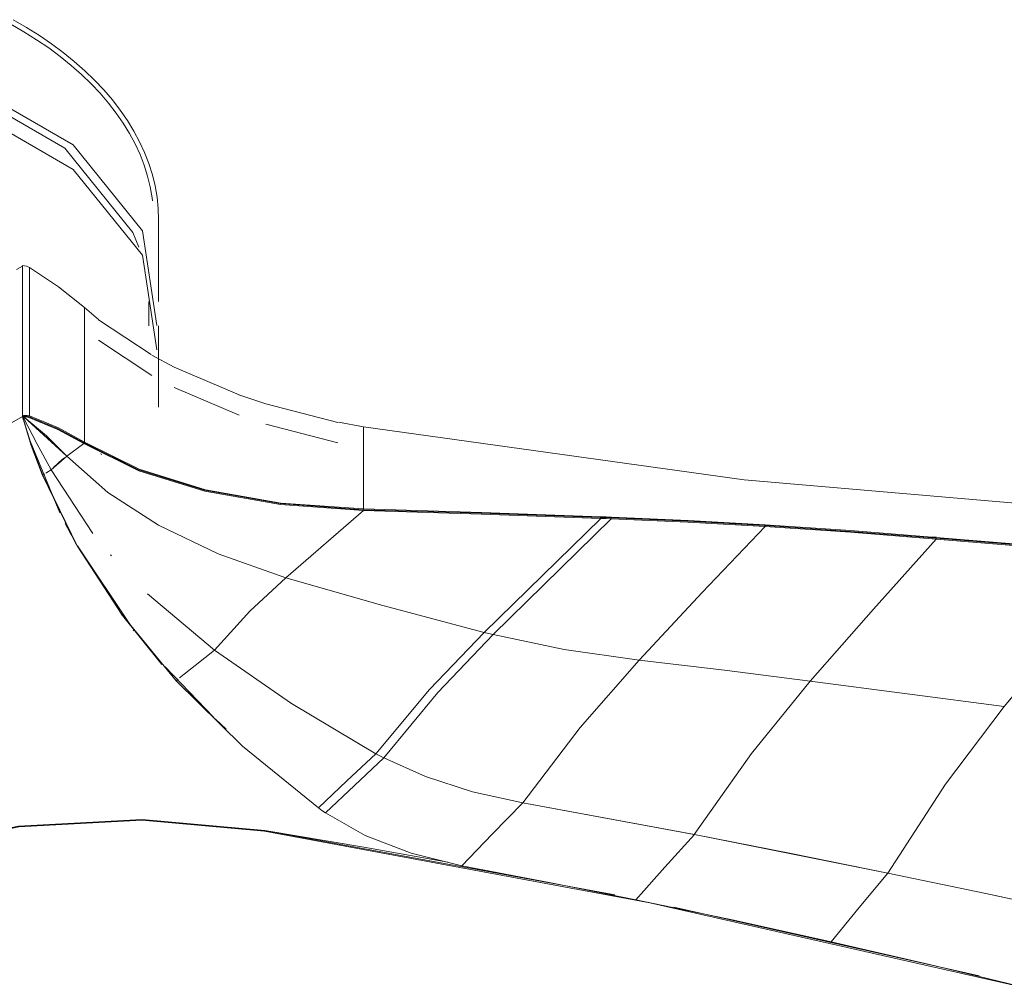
# Model space of a CAD drawing. Header units: millimetres. Extents: x 5663 to 11466, y -2971 to 7544.
# Tile 4 of 8: x 8330 to 8528, y -2717 to -2523. Entities that reach past the tile are written whole.
import ezdxf

# ---------------------------------------------------------------- set-up
doc = ezdxf.new("R2010")
doc.units = ezdxf.units.MM
doc.layers.add('Luminarias', color=7, linetype='Continuous', lineweight=20)

# ---------------------------------------------------------------- blocks, each defined once
blk = doc.blocks.new('33464 - 33464 LANTAU-G Matt nickel ceiling fan-500302-00 Isometrico PDF')
at = {"layer": 'Luminarias', "color": 251, "lineweight": 9, "true_color": 0x5b5b5b}
for p, q in [((2493.01, -2579.48), (2493.01, -2563.09)), ((2464.46, -2573.04), (2465.65, -2572.36)), ((2465.68, -2572.21), (2465.65, -2572.36)), ((2465.68, -2572.21), (2465.68, -2602.4)), ((2467.06, -2572.61), (2467.06, -2602.46)), ((2467.06, -2602.46), (2467.06, -2572.61)), ((2480.95, -2583.05), (2478.13, -2580.67)), ((2478.13, -2580.67), (2478.13, -2607.72)), ((2478.13, -2607.72), (2478.13, -2580.67)), ((2491.01, -2584.38), (2491.01, -2579.48)), ((2480.9, -2583.12), (2491.48, -2590.14)), ((2493.01, -2600.67), (2493.01, -2584.38)), ((2491.64, -2594.32), (2480.9, -2587.21)), ((2496.12, -2592.65), (2491.62, -2590.23)), ((2496.15, -2592.63), (2509.17, -2598.2)), ((2509.17, -2602.28), (2496.14, -2596.72)), ((2514.55, -2600.01), (2509.14, -2598.21)), ((2514.55, -2600.02), (2529.02, -2603.76)), ((2465.65, -2602.57), (2427.78, -2624.43)), ((2465.65, -2602.55), (2465.68, -2602.4)), ((2465.82, -2603.15), (2465.65, -2602.57)), ((2465.7, -2602.57), (2465.68, -2602.53)), ((2465.68, -2602.53), (2465.7, -2602.57)), ((2465.69, -2602.57), (2465.74, -2602.61)), ((2466.06, -2602.57), (2465.95, -2602.47)), ((2465.95, -2602.47), (2465.98, -2602.57)), ((2465.95, -2602.47), (2466.06, -2602.57)), ((2466.02, -2602.67), (2474.55, -2610.5)), ((2466.87, -2602.56), (2467.06, -2602.46)), ((2466.87, -2602.56), (2467.06, -2602.46)), ((2529.04, -2607.85), (2514.55, -2604.1)), ((2534.15, -2604.62), (2529.14, -2603.7)), ((2534.15, -2604.62), (2534.15, -2621.14)), ((2534.15, -2621.14), (2534.15, -2604.62)), ((2473.16, -2621.89), (2466.96, -2606.82)), ((2474.55, -2610.5), (2477.99, -2608)), ((2477.99, -2608), (2474.55, -2610.5)), ((2478.13, -2607.72), (2477.91, -2607.8)), ((2477.91, -2607.8), (2478.13, -2607.72)), ((2477.91, -2607.8), (2477.99, -2608)), ((2477.91, -2607.8), (2477.99, -2608)), ((2474.55, -2610.5), (2471.41, -2613.26)), ((2481.56, -2610.25), (2481.39, -2610)), ((2469.72, -2614.34), (2469.59, -2614.18)), ((2469.59, -2614.18), (2469.72, -2614.34)), ((2476.5, -2628.39), (2469.66, -2614.34)), ((2470.08, -2614.09), (2469.72, -2614.34)), ((2469.72, -2614.34), (2470.07, -2614.09)), ((2479.79, -2626.04), (2471.41, -2613.26)), ((2471.41, -2613.26), (2479.79, -2626.04)), ((2534.13, -2621.47), (2518.58, -2634.95)), ((2518.58, -2634.95), (2534.13, -2621.47)), ((2534.08, -2621.29), (2534.15, -2621.14)), ((2534.08, -2621.29), (2534.15, -2621.14)), ((2534.08, -2621.29), (2534.13, -2621.47)), ((2534.13, -2621.47), (2534.08, -2621.29)), ((2581.8, -2622.83), (2581.84, -2623.02)), ((2581.84, -2623.02), (2581.8, -2622.83)), ((2581.84, -2623.02), (2558.39, -2645.92)), ((2558.39, -2645.92), (2581.84, -2623.02)), ((2583.95, -2623.1), (2560.22, -2646.37)), ((2560.22, -2646.37), (2583.95, -2623.1)), ((2583.92, -2622.91), (2583.95, -2623.1)), ((2583.95, -2623.1), (2583.92, -2622.91)), ((2614.81, -2624.46), (2614.83, -2624.64)), ((2614.83, -2624.64), (2614.81, -2624.46)), ((2648.44, -2626.78), (2649.22, -2626.75)), ((2487.37, -2644.47), (2476.73, -2628.57)), ((2649.19, -2627.2), (2649.19, -2627.02)), ((2483.51, -2630.57), (2483.35, -2630.38)), ((2688.42, -2630.1), (2662.9, -2660.8)), ((2504.21, -2649.51), (2490.75, -2638.16)), ((2490.75, -2638.16), (2504.21, -2649.51)), ((2493.64, -2652.39), (2485.47, -2642.21)), ((2488.07, -2645.64), (2487.91, -2645.43)), ((2504, -2662.96), (2494.3, -2652.86)), ((2496.55, -2655.68), (2496.94, -2655.33)), ((2496.94, -2655.33), (2496.55, -2655.68)), ((2662.9, -2660.8), (2665.68, -2657.45)), ((2506.56, -2665.39), (2504.42, -2663.37)), ((2532.35, -2676.65), (2538.24, -2671.15)), ((2526.54, -2682.2), (2532.35, -2676.65)), ((2560, -2686.48), (2566.14, -2680.17)), ((2600.63, -2686.55), (2566.14, -2680.17)), ((2566.14, -2680.18), (2600.62, -2686.55)), ((2514.37, -2685.72), (2514.3, -2685.86)), ((2514.37, -2685.72), (2514.3, -2685.86)), ((2514.37, -2685.72), (2584.65, -2698.66)), ((2553.94, -2692.81), (2560, -2686.48)), ((2600.63, -2686.55), (2620.08, -2690.38)), ((2620.08, -2690.38), (2639.48, -2694.28)), ((2659.16, -2698.36), (2639.48, -2694.28)), ((2678.74, -2702.6), (2659.16, -2698.36)), ((2596.51, -2701.09), (2657.82, -2714.91))]:
    blk.add_line(p, q, dxfattribs=at)
for points in [[(2493.01, -2563.09, 0), (2492.93, -2560.8, 0), (2492.7, -2558.53, 0), (2492.3, -2556.26, 0), (2491.75, -2554.01, 0), (2491.05, -2551.77, 0), (2490.19, -2549.56, 0), (2489.19, -2547.38, 0), (2488.03, -2545.22, 0), (2486.73, -2543.1, 0), (2485.29, -2541.02, 0), (2483.71, -2538.98, 0), (2482, -2536.98, 0), (2480.15, -2535.03, 0), (2478.18, -2533.13, 0), (2476.07, -2531.27, 0), (2473.85, -2529.47, 0), (2471.5, -2527.73, 0), (2469.05, -2526.05, 0), (2466.48, -2524.42, 0), (2463.8, -2522.86, 0)], [(2491.76, -2559.22, 0), (2491.71, -2558.66, 0), (2491.32, -2556.46, 0), (2490.79, -2554.28, 0), (2490.11, -2552.1, 0), (2489.27, -2549.95, 0), (2488.29, -2547.82, 0), (2487.16, -2545.72, 0), (2485.9, -2543.65, 0), (2484.49, -2541.61, 0), (2482.94, -2539.61, 0), (2481.26, -2537.65, 0), (2479.44, -2535.73, 0), (2477.5, -2533.86, 0), (2475.43, -2532.04, 0), (2473.23, -2530.26, 0), (2470.92, -2528.54, 0), (2468.5, -2526.88, 0), (2465.96, -2525.28, 0), (2463.31, -2523.73, 0)], [(2397.71, -2524.64, 0), (2422.6, -2526.5, 0), (2452.5, -2534.55, 0), (2475.83, -2548.02, 0), (2489.78, -2565.28, 0), (2492.65, -2584.26, 0)], [(2398.25, -2525.79, 0), (2422.08, -2527.62, 0), (2451.35, -2535.5, 0), (2474.19, -2548.68, 0), (2487.84, -2565.58, 0), (2489.05, -2568.52, 0)], [(2399.92, -2529.54, 0), (2422.6, -2531.4, 0), (2452.5, -2539.45, 0), (2475.83, -2552.92, 0), (2489.78, -2570.18, 0), (2492.65, -2589.16, 0)], [(2467.06, -2572.61, 0), (2466.43, -2572.34, 0), (2465.68, -2572.21, 0)], [(2478.13, -2580.67, 0), (2472.92, -2576.49, 0), (2467.06, -2572.61, 0)], [(2469.59, -2614.18, 0), (2467.41, -2608.41, 0), (2465.63, -2602.56, 0)], [(2465.74, -2602.74, 0), (2465.72, -2602.7, 0), (2465.7, -2602.67, 0), (2465.67, -2602.63, 0), (2465.65, -2602.6, 0), (2465.63, -2602.56, 0)], [(2465.95, -2602.47, 0), (2465.79, -2602.5, 0), (2465.65, -2602.54, 0)], [(2465.65, -2602.54, 0), (2465.79, -2602.5, 0), (2465.95, -2602.47, 0)], [(2465.68, -2602.4, 0), (2465.84, -2602.35, 0), (2466.01, -2602.33, 0)], [(2465.74, -2602.73, 0), (2467.54, -2608.57, 0), (2469.72, -2614.34, 0)], [(2466.02, -2602.67, 0), (2465.9, -2602.68, 0), (2465.78, -2602.71, 0)], [(2465.8, -2602.7, 0), (2468.57, -2607.96, 0), (2471.41, -2613.26, 0)], [(2471.41, -2613.26, 0), (2468.57, -2607.97, 0), (2465.8, -2602.7, 0)], [(2465.95, -2602.47, 0), (2466.28, -2602.46, 0), (2466.59, -2602.49, 0), (2466.87, -2602.56, 0)], [(2466.87, -2602.56, 0), (2466.44, -2602.47, 0), (2465.95, -2602.47, 0)], [(2465.98, -2602.57, 0), (2465.98, -2602.57, 0), (2465.95, -2602.47, 0)], [(2466.01, -2602.33, 0), (2466.57, -2602.34, 0), (2467.06, -2602.46, 0)], [(2466.94, -2602.76, 0), (2466.66, -2602.69, 0), (2466.35, -2602.66, 0), (2466.02, -2602.67, 0)], [(2474.55, -2610.5, 0), (2470.46, -2606.47, 0), (2466.02, -2602.67, 0)], [(2466.87, -2602.56, 0), (2472.71, -2604.95, 0), (2477.91, -2607.8, 0)], [(2477.91, -2607.8, 0), (2472.71, -2604.95, 0), (2466.87, -2602.56, 0)], [(2477.99, -2608, 0), (2472.78, -2605.15, 0), (2466.94, -2602.76, 0)], [(2467.06, -2602.46, 0), (2472.91, -2604.86, 0), (2478.13, -2607.72, 0)], [(2688.45, -2622.01, 0), (2610.64, -2615.27, 0), (2534.15, -2604.62, 0)], [(2477.91, -2607.8, 0), (2488.93, -2613.27, 0), (2502.23, -2617.38, 0), (2517.44, -2620.07, 0), (2534.08, -2621.29, 0)], [(2534.08, -2621.29, 0), (2517.44, -2620.07, 0), (2502.23, -2617.38, 0), (2488.93, -2613.27, 0), (2477.91, -2607.8, 0)], [(2534.13, -2621.47, 0), (2517.5, -2620.26, 0), (2502.3, -2617.57, 0), (2489, -2613.46, 0), (2477.99, -2608, 0)], [(2478.13, -2607.72, 0), (2489.11, -2613.17, 0), (2502.39, -2617.27, 0), (2517.55, -2619.94, 0), (2534.15, -2621.14, 0)], [(2471.81, -2612.85, 0), (2472.93, -2611.78, 0), (2473.98, -2610.92, 0)], [(2518.58, -2634.95, 0), (2504.96, -2630.15, 0), (2492.98, -2624.42, 0), (2482.81, -2617.85, 0), (2474.55, -2610.5, 0)], [(2474.55, -2610.5, 0), (2482.81, -2617.85, 0), (2492.98, -2624.42, 0), (2504.96, -2630.15, 0), (2518.58, -2634.95, 0)], [(2469.72, -2614.34, 0), (2476.63, -2628.54, 0), (2485.59, -2642.35, 0), (2496.55, -2655.68, 0)], [(2471.41, -2613.26, 0), (2470.57, -2613.79, 0), (2470.33, -2613.93, 0)], [(2470.33, -2613.93, 0), (2470.57, -2613.79, 0), (2471.41, -2613.26, 0)], [(2581.8, -2622.83, 0), (2557.82, -2621.99, 0), (2534.08, -2621.29, 0)], [(2534.08, -2621.29, 0), (2557.82, -2621.99, 0), (2581.8, -2622.83, 0)], [(2581.84, -2623.02, 0), (2557.86, -2622.18, 0), (2534.13, -2621.47, 0)], [(2534.15, -2621.14, 0), (2557.88, -2621.85, 0), (2581.86, -2622.69, 0)], [(2581.8, -2622.83, 0), (2582.86, -2622.87, 0), (2583.92, -2622.91, 0)], [(2583.92, -2622.91, 0), (2582.86, -2622.87, 0), (2581.8, -2622.83, 0)], [(2581.86, -2622.69, 0), (2582.92, -2622.73, 0), (2583.97, -2622.77, 0)], [(2583.97, -2622.77, 0), (2599.37, -2623.45, 0), (2614.85, -2624.31, 0)], [(2475.56, -2626.49, 0), (2475.25, -2625.91, 0), (2474.26, -2624.06, 0)], [(2583.95, -2623.1, 0), (2582.89, -2623.06, 0), (2581.84, -2623.02, 0)], [(2583.92, -2622.91, 0), (2599.32, -2623.59, 0), (2614.81, -2624.46, 0)], [(2614.81, -2624.46, 0), (2599.32, -2623.59, 0), (2583.92, -2622.91, 0)], [(2614.83, -2624.64, 0), (2599.34, -2623.78, 0), (2583.95, -2623.1, 0)], [(2614.83, -2624.64, 0), (2602.23, -2637.92, 0), (2589.53, -2651.49, 0)], [(2589.53, -2651.49, 0), (2602.23, -2637.92, 0), (2614.83, -2624.64, 0)], [(2614.81, -2624.46, 0), (2631.96, -2625.63, 0), (2649.19, -2627.02, 0)], [(2649.19, -2627.02, 0), (2631.96, -2625.63, 0), (2614.81, -2624.46, 0)], [(2649.19, -2627.2, 0), (2631.98, -2625.81, 0), (2614.83, -2624.64, 0)], [(2614.85, -2624.31, 0), (2632, -2625.48, 0), (2649.22, -2626.87, 0)], [(2623.91, -2655.73, 0), (2636.61, -2641.29, 0), (2649.19, -2627.2, 0)], [(2649.19, -2627.2, 0), (2636.61, -2641.29, 0), (2623.91, -2655.73, 0)], [(2649.19, -2627.02, 0), (2668.78, -2628.59, 0), (2688.42, -2629.92, 0)], [(2649.19, -2627.02, 0), (2649.19, -2627.11, 0), (2649.19, -2627.2, 0)], [(2688.42, -2629.92, 0), (2668.78, -2628.59, 0), (2649.19, -2627.02, 0)], [(2688.42, -2630.1, 0), (2668.78, -2628.78, 0), (2649.19, -2627.2, 0)], [(2649.22, -2626.87, 0), (2668.81, -2628.45, 0), (2688.45, -2629.77, 0)], [(2504.21, -2649.51, 0), (2511.36, -2641.66, 0), (2518.58, -2634.95, 0)], [(2518.58, -2634.95, 0), (2511.36, -2641.66, 0), (2504.21, -2649.51, 0)], [(2518.58, -2634.95, 0), (2538.07, -2640.55, 0), (2558.39, -2645.92, 0)], [(2558.39, -2645.92, 0), (2538.07, -2640.55, 0), (2518.58, -2634.95, 0)], [(2558.39, -2645.92, 0), (2547.4, -2657.37, 0), (2536.66, -2670.3, 0)], [(2536.66, -2670.3, 0), (2547.4, -2657.37, 0), (2558.39, -2645.92, 0)], [(2560.22, -2646.37, 0), (2549.11, -2658.02, 0), (2538.24, -2671.15, 0)], [(2538.24, -2671.15, 0), (2549.11, -2658.02, 0), (2560.22, -2646.37, 0)], [(2558.39, -2645.92, 0), (2559.3, -2646.15, 0), (2560.22, -2646.37, 0)], [(2560.22, -2646.37, 0), (2559.3, -2646.15, 0), (2558.39, -2645.92, 0)], [(2560.22, -2646.37, 0), (2574.46, -2649.34, 0), (2589.53, -2651.49, 0)], [(2589.53, -2651.49, 0), (2574.46, -2649.33, 0), (2560.22, -2646.37, 0)], [(2491.03, -2649.04, 0), (2490.38, -2648.26, 0), (2490.01, -2647.8, 0)], [(2497.23, -2655.07, 0), (2500.37, -2652.56, 0), (2504.21, -2649.51, 0)], [(2504.21, -2649.51, 0), (2500.37, -2652.56, 0), (2497.23, -2655.07, 0)], [(2536.66, -2670.3, 0), (2519.68, -2660.19, 0), (2504.21, -2649.51, 0)], [(2504.21, -2649.51, 0), (2519.68, -2660.19, 0), (2536.66, -2670.3, 0)], [(2589.53, -2651.49, 0), (2577.68, -2665, 0), (2566.14, -2680.18, 0)], [(2566.14, -2680.18, 0), (2577.68, -2665, 0), (2589.53, -2651.49, 0)], [(2589.53, -2651.49, 0), (2606.7, -2653.51, 0), (2623.91, -2655.73, 0)], [(2623.91, -2655.72, 0), (2606.7, -2653.51, 0), (2589.53, -2651.49, 0)], [(2496.55, -2655.68, 0), (2509.85, -2668.79, 0), (2525.09, -2681.17, 0)], [(2623.91, -2655.72, 0), (2612.09, -2670.22, 0), (2600.62, -2686.55, 0)], [(2600.62, -2686.55, 0), (2612.09, -2670.22, 0), (2623.91, -2655.72, 0)], [(2662.9, -2660.8, 0), (2643.39, -2658.3, 0), (2623.91, -2655.72, 0)], [(2623.91, -2655.73, 0), (2643.39, -2658.3, 0), (2662.9, -2660.8, 0)], [(2662.9, -2660.8, 0), (2651.06, -2676.42, 0), (2639.48, -2694.28, 0)], [(2639.48, -2694.28, 0), (2651.06, -2676.42, 0), (2662.9, -2660.8, 0)], [(2536.66, -2670.3, 0), (2530.84, -2675.71, 0), (2525.09, -2681.17, 0)], [(2525.09, -2681.17, 0), (2530.84, -2675.71, 0), (2536.66, -2670.3, 0)], [(2536.66, -2670.3, 0), (2537.45, -2670.73, 0), (2538.24, -2671.15, 0)], [(2538.24, -2671.15, 0), (2537.45, -2670.73, 0), (2536.66, -2670.3, 0)], [(2538.24, -2671.15, 0), (2532.35, -2676.65, 0), (2526.54, -2682.2, 0)], [(2538.24, -2671.15, 0), (2546.65, -2674.9, 0), (2556.04, -2677.93, 0), (2566.14, -2680.18, 0)], [(2566.14, -2680.17, 0), (2556.04, -2677.93, 0), (2546.65, -2674.9, 0), (2538.24, -2671.15, 0)], [(2566.14, -2680.17, 0), (2560, -2686.48, 0), (2553.94, -2692.81, 0)], [(2525.09, -2681.17, 0), (2525.8, -2681.69, 0), (2526.54, -2682.2, 0)], [(2441.35, -2689.74, 0), (2464.85, -2684.86, 0), (2489.7, -2683.49, 0), (2514.37, -2685.72, 0)], [(2441.35, -2689.74, 0), (2464.85, -2684.86, 0), (2489.7, -2683.49, 0), (2514.37, -2685.72, 0)], [(2514.3, -2685.86, 0), (2489.69, -2683.64, 0), (2464.9, -2685, 0), (2441.47, -2689.87, 0)], [(2526.54, -2682.2, 0), (2534.47, -2686.7, 0), (2543.71, -2690.28, 0), (2553.94, -2692.81, 0)], [(2667.4, -2717.42, 0), (2591.71, -2700.25, 0), (2514.3, -2685.86, 0)], [(2514.37, -2685.72, 0), (2534.22, -2689.04, 0), (2551.12, -2692.09, 0)], [(2600.63, -2686.55, 0), (2594.71, -2693.09, 0), (2588.9, -2699.64, 0)], [(2588.9, -2699.64, 0), (2594.71, -2693.09, 0), (2600.63, -2686.55, 0)], [(2639.48, -2694.28, 0), (2620.08, -2690.37, 0), (2600.63, -2686.55, 0)], [(2553.94, -2692.81, 0), (2571.46, -2696.15, 0), (2588.9, -2699.64, 0)], [(2639.48, -2694.28, 0), (2633.74, -2701.18, 0), (2628.1, -2708.07, 0)], [(2628.1, -2708.07, 0), (2633.74, -2701.18, 0), (2639.48, -2694.28, 0)], [(2639.48, -2694.28, 0), (2659.16, -2698.37, 0), (2678.74, -2702.61, 0)], [(2588.9, -2699.64, 0), (2608.56, -2703.76, 0), (2628.1, -2708.07, 0)], [(2628.1, -2708.07, 0), (2647.89, -2712.65, 0), (2667.54, -2717.41, 0)]]:
    blk.add_polyline3d(points, dxfattribs=at)

msp = doc.modelspace()

# ---------------------------------------------------------------- block references
at = {"layer": 'Luminarias', "color": 251, "lineweight": 9, "true_color": 0x5b5b5b}
msp.add_blockref('33464 - 33464 LANTAU-G Matt nickel ceiling fan-500302-00 Isometrico PDF', (5865.02, 0), dxfattribs=at)

doc.saveas('drawing.dxf')
